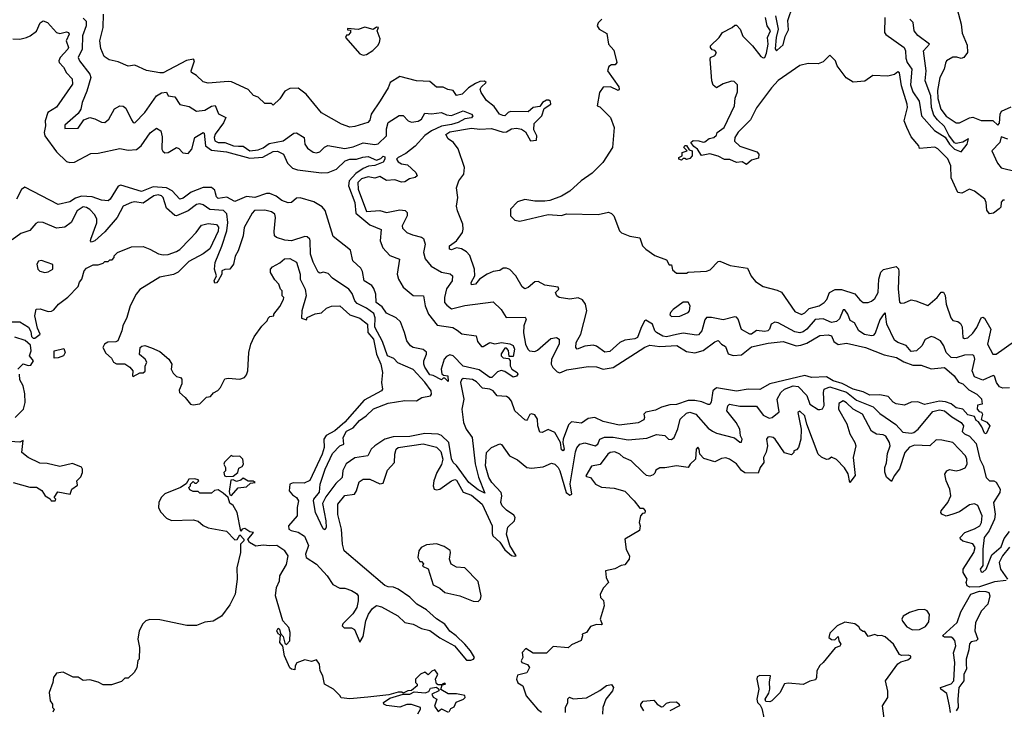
# Model space of a CAD drawing. Extents: x 2472589 to 2662339, y 701009 to 849030.
# Tile 115 of 256: x 2552474 to 2558383, y 766054 to 770192. Entities that reach past the tile are written whole.
import ezdxf

# ---------------------------------------------------------------- set-up
doc = ezdxf.new("R2010")
doc.units = 0

msp = doc.modelspace()

# ---------------------------------------------------------------- linework, layer by layer
at = {"layer": '0CON05XD'}
for points in [[(2557010.4, 770215), (2557025.5, 770135), (2557013.7, 770085), (2557008, 770018), (2557015, 770005.6), (2557020, 770010), (2557055, 770041.9), (2557068.1, 770091.9), (2557088.4, 770131.6), (2557083.2, 770186.8), (2557114.8, 770275)], [(2558100, 770255), (2558123.3, 770165), (2558130.7, 770110.7), (2558159.3, 770039.3), (2558162.5, 769995), (2558140, 769965), (2558125, 769960), (2558097.5, 769967.5), (2558073.8, 769966.2), (2558036.7, 769945), (2558029.2, 769930.8), (2558021.4, 769895), (2557995.7, 769845), (2557982.6, 769767.4), (2557985, 769720), (2558002.9, 769655), (2558035, 769613.9), (2558095, 769572.5), (2558115, 769573.1), (2558175, 769603.1), (2558195, 769607.1), (2558243.6, 769586.4), (2558315, 769587.8), (2558345, 769559.4), (2558355, 769571.2), (2558357.5, 769625), (2558366, 769644), (2558425, 769668.6)], [(2552432.3, 770077.7), (2552475.2, 770074.8), (2552514, 770085), (2552537.8, 770095), (2552575, 770123.6), (2552596.5, 770173.5), (2552615.3, 770185.3)], [(2552615.3, 770185.3), (2552641.1, 770175), (2552695, 770114.3), (2552715, 770109.5), (2552755, 770118.5), (2552766.2, 770115), (2552771.4, 770105), (2552752.3, 770065), (2552766.7, 770025), (2552763.1, 770015), (2552717.8, 769965), (2552709.4, 769945), (2552710.8, 769935), (2552737.1, 769907.1), (2552754, 769874), (2552788, 769838), (2552790, 769805), (2552695, 769667.5), (2552643.8, 769635), (2552626.2, 769585), (2552629.2, 769555), (2552620.5, 769515), (2552624.6, 769495), (2552695, 769399.3), (2552755, 769341.6), (2552775, 769334.7), (2552803.2, 769336.8), (2552901.4, 769388.6), (2552945, 769390.5), (2553075, 769419.7), (2553125, 769409.1), (2553175, 769413.3), (2553203.3, 769435), (2553257.4, 769512.6), (2553295, 769540.8), (2553320.8, 769525), (2553328.6, 769488.6), (2553326.2, 769415), (2553332.1, 769402.1), (2553345, 769393.8), (2553365.8, 769395), (2553415.8, 769425.8), (2553430, 769420), (2553452.7, 769392.7), (2553485, 769389.2), (2553507.8, 769415), (2553524.7, 769485.3), (2553575, 769515.8), (2553580.7, 769510.7), (2553589.1, 769435), (2553625, 769408.1), (2553715, 769399.7), (2553855, 769361.6), (2553932.9, 769367.1), (2553995, 769400.9), (2554022.1, 769402.1), (2554057.5, 769385), (2554080.6, 769330.6), (2554111.6, 769301.6), (2554142, 769292), (2554285, 769272.7), (2554325, 769275.9), (2554374.7, 769295.3), (2554426.7, 769345), (2554455, 769355.5), (2554495, 769355.7), (2554533.4, 769366.6), (2554565, 769370.8), (2554615, 769349.2), (2554641.4, 769358.6), (2554655, 769372.5), (2554665, 769370), (2554666, 769355), (2554655, 769336.7), (2554605, 769317.5), (2554566.7, 769313.3), (2554535, 769298.9), (2554491.6, 769268.4), (2554452.1, 769225), (2554446.8, 769195), (2554485.2, 769095), (2554491, 769031), (2554575, 768960.5), (2554642.9, 768932.9), (2554637.3, 768865), (2554652.4, 768822.4), (2554695, 768776.2), (2554753.8, 768755), (2554738.5, 768665), (2554747.9, 768635), (2554776.2, 768586.2), (2554835, 768537.3), (2554896.7, 768535), (2554908.2, 768475), (2554927.5, 768425), (2554979.4, 768359.4), (2555072.5, 768345), (2555099.8, 768329.8), (2555127.8, 768307.8), (2555213.3, 768295), (2555221.5, 768261.5), (2555245, 768231.2), (2555255, 768231.2), (2555295, 768254.4), (2555325, 768246), (2555365, 768254), (2555416.1, 768246.1), (2555435, 768237.5), (2555443.3, 768215), (2555435, 768170), (2555411.7, 768171.7), (2555407, 768207), (2555395, 768220), (2555385, 768220), (2555363.3, 768186.7), (2555362.5, 768175), (2555375, 768163.3), (2555408.3, 768158.3), (2555417.5, 768147.5), (2555416.7, 768115), (2555427.5, 768095), (2555460, 768075), (2555462.5, 768065), (2555455, 768052.5), (2555435, 768047.5), (2555385, 768081.2), (2555363.9, 768086.1), (2555341.2, 768078.8), (2555306.7, 768045), (2555295, 768044.4), (2555231.5, 768091.5), (2555135, 768112.1), (2555075.6, 768175.6), (2555055, 768180), (2555035, 768171.4), (2555021.9, 768155), (2555003.3, 768095), (2555007, 768067), (2555018.3, 768058.3), (2555042.5, 768055), (2555045, 768020), (2555025, 768040), (2555015, 768040), (2555005, 768030), (2554955, 768057.5), (2554935, 768060), (2554905, 768106.7), (2554900, 768125), (2554900, 768145), (2554915.8, 768184.2), (2554915, 768197.5), (2554895, 768213.8), (2554835.8, 768225.8), (2554820, 768235), (2554798, 768265), (2554784.2, 768314.2), (2554759.7, 768379.7), (2554732.7, 768402.7), (2554675, 768430.8), (2554649.9, 768469.9), (2554612.9, 768495), (2554611.8, 768545), (2554599.5, 768579.5), (2554587.6, 768597.6), (2554542.2, 768625), (2554531.8, 768681.8), (2554520.6, 768700.6), (2554473.1, 768745), (2554458.8, 768808.8), (2554355, 768890), (2554307.7, 769047.7), (2554289.5, 769069.5), (2554239.5, 769099.5), (2554157, 769123), (2554135, 769121.8), (2554105, 769095.7), (2554085, 769092.9), (2554047, 769107), (2554013.9, 769133.9), (2553975, 769149.6), (2553955, 769148.5), (2553885, 769125.4), (2553835, 769131.5), (2553765, 769101.2), (2553716.4, 769126.4), (2553665, 769118.1), (2553655, 769128.8), (2553649.7, 769150.3), (2553645, 769168.8), (2553625, 769184.2), (2553575, 769184.4), (2553503.4, 769156.6), (2553455, 769121.1), (2553435, 769115.7), (2553390, 769165), (2553355, 769182.9), (2553275, 769189.6), (2553205, 769161.1), (2553081.2, 769198.8), (2553065, 769192.5), (2553017.5, 769115), (2553005, 769104.3), (2552965, 769108.2), (2552909.8, 769129.8), (2552845, 769132.3), (2552809, 769121), (2552775, 769098.2), (2552705, 769082.1), (2552505, 769186.7), (2552485, 769172.5), (2552455, 769116)], [(2552855, 770201.4), (2552873.4, 770183.4), (2552872.1, 770155), (2552850, 770095), (2552849.2, 770015), (2552825.6, 769965), (2552832.9, 769945), (2552894.2, 769865), (2552900.6, 769845), (2552877.4, 769762.6), (2552848.6, 769695), (2552840.8, 769655), (2552825, 769628.8)], [(2555425, 769536.6), (2555455, 769540.7), (2555485, 769534.5), (2555508.9, 769518.9), (2555540, 769465), (2555575, 769468.8), (2555576.7, 769495), (2555560.5, 769530.5), (2555561.5, 769568.5), (2555607.5, 769615), (2555620.7, 769659.3), (2555661.9, 769685), (2555660.2, 769700.2), (2555650, 769710), (2555635, 769708.6), (2555612.5, 769695), (2555595, 769670.8), (2555555, 769664.5), (2555525, 769638.9), (2555418.8, 769641.2), (2555404.5, 769635.5), (2555385, 769615.6), (2555373.3, 769616.7), (2555354.1, 769625), (2555321.1, 769671.1), (2555275, 769706.7), (2555243.8, 769755), (2555237.7, 769775), (2555242.7, 769787.3), (2555272.5, 769815), (2555263.3, 769823.3), (2555235, 769821.4), (2555210.2, 769809.8), (2555167.2, 769782.8), (2555130, 769745), (2555095, 769736.7), (2555075, 769767.5), (2555043, 769773), (2555015, 769787.5), (2554975, 769787.5), (2554935, 769821.2), (2554855, 769825.8), (2554755, 769850.8), (2554697.8, 769815), (2554685, 769782.5), (2554636.7, 769705), (2554583.3, 769625), (2554575, 769590), (2554562.5, 769575), (2554485, 769550.8), (2554455, 769548), (2554405, 769564.2), (2554285, 769632.5), (2554193.3, 769745), (2554145, 769781.2), (2554095, 769778.8), (2554065.9, 769764.1), (2554035, 769717.5), (2553995, 769680), (2553985, 769690), (2553945, 769690), (2553905, 769727.5), (2553877, 769737), (2553845, 769772.5), (2553745, 769818.8), (2553725, 769822), (2553605, 769812), (2553575, 769819.2), (2553535, 769857.1), (2553505.6, 769875.6), (2553503.5, 769885), (2553522.5, 769945), (2553517.5, 769955), (2553475, 769947.6), (2553335, 769873.8), (2553315, 769873.3), (2553235, 769887.5), (2553165, 769920), (2553125, 769913.8), (2553065, 769940), (2553010.5, 769950.5), (2552981.2, 769971.2), (2552961.7, 770018.3), (2552955.6, 770065), (2552974.5, 770145), (2552976.7, 770225)], [(2555966.7, 770195), (2555946.4, 770173.6), (2555940, 770155), (2555952.5, 770135), (2555998.3, 770108.3), (2556008, 770045), (2556040, 770010), (2556057.5, 769935), (2556048, 769922), (2556025, 769921.2), (2556008.8, 769911.2), (2556002.5, 769885), (2556068.8, 769788.8), (2556072.5, 769775), (2556065, 769767.5), (2556019.1, 769789.1), (2555975, 769787.5), (2555953.8, 769755), (2555940, 769675), (2555955, 769670), (2556020, 769605), (2556042.5, 769545), (2556032.5, 769425), (2555974.1, 769335.9), (2555908.8, 769271.2), (2555844.2, 769225.8), (2555776.1, 769163.9), (2555725, 769133.3), (2555655, 769107.5), (2555625, 769102.5), (2555565, 769103.3), (2555505, 769112.5), (2555461.7, 769098.3), (2555420, 769055), (2555420, 769015), (2555445, 768990), (2555475, 768982.5), (2555645, 769022.5), (2555725, 769017.5), (2555755, 769027.5), (2555945, 769022.5), (2556007, 769037), (2556025, 769030), (2556040, 769015), (2556073.3, 768925), (2556085, 768912.5), (2556135, 768892.5), (2556195, 768883.8), (2556212.5, 768835), (2556232.5, 768815), (2556285, 768777.5), (2556355, 768750), (2556371.7, 768721.7), (2556385, 768720), (2556391.7, 768691.7), (2556415, 768670), (2556475, 768670), (2556485, 768677.5), (2556596.4, 768683.6), (2556618.3, 768691.7), (2556665, 768740), (2556675, 768742.5), (2556737, 768717), (2556841.7, 768701.7), (2556863.9, 768653.9), (2556890.7, 768620.7), (2556935, 768590), (2557019.3, 768569.3), (2557045, 768557.5), (2557125, 768440.6), (2557165, 768423.6), (2557185, 768432.7), (2557211.9, 768458.1), (2557271.2, 768475), (2557302, 768495), (2557317.2, 768512.8), (2557334.2, 768555.8), (2557367.5, 768572.5), (2557405, 768572.2), (2557486.4, 768546.4), (2557515, 768510), (2557535, 768495.8), (2557565, 768495.7), (2557585, 768503.1), (2557605, 768519.2), (2557626, 768554), (2557630, 768635), (2557642.2, 768677.8), (2557657.7, 768692.3), (2557735, 768710), (2557747.7, 768697.7), (2557750.5, 768680.5), (2557745.4, 768575), (2557755, 768496.2), (2557765, 768490), (2557785, 768492.5), (2557825, 768510), (2557852.5, 768505), (2557925, 768476), (2557980, 768525), (2558005, 768556.2), (2558017.3, 768557.3), (2558027.9, 768537.9), (2558034.2, 768485), (2558062.7, 768402.7), (2558075, 768386.9), (2558105, 768380.6), (2558119.8, 768369.8), (2558129.3, 768349.3), (2558134, 768285), (2558145, 768278), (2558165, 768282.9), (2558195, 768310.6), (2558219.1, 768345), (2558245, 768402), (2558255, 768406.2), (2558265, 768401.2), (2558302.5, 768335), (2558281.2, 768245), (2558314.5, 768184.5), (2558335, 768184.3), (2558445, 768262)], [(2556665, 769373.8), (2556615, 769387.5), (2556565, 769377.5), (2556542.5, 769415), (2556520.7, 769430.7), (2556502.5, 769455), (2556515, 769466.2), (2556550, 769465), (2556575, 769456.7), (2556585, 769460), (2556611.2, 769478.8), (2556640, 769485), (2556655, 769500), (2556660, 769515), (2556702, 769545), (2556763.3, 769675), (2556768.3, 769721.7), (2556781.7, 769758.3), (2556781.7, 769801.7), (2556761.7, 769821.7), (2556745, 769822.5), (2556695, 769807.5), (2556655, 769782.5), (2556635, 769800), (2556627.5, 769825), (2556617.5, 769955), (2556620, 769965), (2556645, 769977.5), (2556656.2, 769995), (2556645, 770007.5), (2556630.7, 770010.7), (2556620, 770025), (2556620, 770035), (2556672.5, 770085), (2556692.5, 770115), (2556750, 770145), (2556765, 770160), (2556775, 770160), (2556797.5, 770135), (2556813.6, 770093.6), (2556872.5, 770035), (2556921.3, 769971.3), (2556936.8, 769963.2), (2556945, 769966), (2556955, 769991.2), (2556965.9, 770045.9), (2556961.5, 770085), (2556979.5, 770125), (2556960.8, 770155), (2556950.8, 770205)], [(2557665.9, 770205), (2557664, 770115), (2557672.9, 770102.9), (2557781.5, 770025), (2557790.8, 770005), (2557791.5, 769961.5), (2557799.7, 769935), (2557827.6, 769895), (2557820.4, 769800.4), (2557835, 769760), (2557872.6, 769702.6), (2557885.6, 769615), (2557965, 769527.5), (2558027.2, 769487.2), (2558055, 769444.5), (2558085, 769414.5), (2558125, 769400), (2558160, 769445), (2558167.5, 769477.5), (2558133.6, 769456.4), (2558095, 769448.5), (2558083.6, 769453.6), (2558049.8, 769499.8), (2558025, 769551.4), (2557981.3, 769591.3), (2557959.9, 769619.9), (2557945.3, 769665), (2557941.2, 769735), (2557907.4, 769825), (2557914.7, 769885), (2557898.9, 770005), (2557933.8, 770045), (2557865, 770096.4), (2557841.8, 770125), (2557836.2, 770175), (2557815.6, 770195)], [(2554535, 769980), (2554555, 769983.3), (2554593, 770007), (2554623, 770037), (2554632.5, 770055), (2554636.4, 770076.4), (2554620, 770125), (2554627.5, 770145), (2554615, 770147.5), (2554595, 770132.5), (2554545, 770147.5), (2554506.2, 770133.8), (2554441.7, 770138.3), (2554441.7, 770131.7), (2554458.3, 770128.3), (2554460, 770115), (2554445, 770100), (2554435, 770100), (2554430, 770085), (2554515, 769987.5), (2554535, 769980)], [(2558385, 769110), (2558375, 769108.8), (2558365, 769097.5), (2558362, 769068), (2558353.1, 769056.9), (2558318.5, 769031.5), (2558295, 769027.5), (2558279.1, 769049.1), (2558274.6, 769095), (2558265.5, 769115), (2558205, 769164), (2558175, 769175.7), (2558128.3, 769151.7), (2558103.3, 769155), (2558063.6, 769243.6), (2558062.5, 769315), (2558045, 769357.5), (2557985, 769417.5), (2557967, 769427), (2557875, 769420), (2557870, 769435), (2557825, 769490), (2557797.5, 769545), (2557782.5, 769585), (2557801.5, 769665), (2557800.9, 769685), (2557766.1, 769795), (2557755, 769873.3), (2557745, 769880), (2557725, 769863.3), (2557683, 769853), (2557593.6, 769856.4), (2557545, 769822.5), (2557475, 769817.5), (2557433.6, 769843.6), (2557380, 769915), (2557370, 769945), (2557335, 769980), (2557295, 769940), (2557265, 769927.5), (2557205, 769930), (2557155, 769917.5), (2557025, 769827.5), (2556985, 769783.8), (2556895, 769664), (2556859.1, 769590.9), (2556785, 769516.7), (2556766.7, 769485), (2556763.9, 769463.9), (2556795, 769433.3), (2556898.3, 769398.3), (2556910, 769385), (2556908.3, 769361.7), (2556865, 769350), (2556835, 769323.3), (2556809.3, 769339.3), (2556775, 769336), (2556736.7, 769353.3), (2556703.8, 769353.8), (2556665, 769373.8)], [(2552825, 769628.8), (2552745, 769560), (2552745, 769540), (2552825, 769541.2), (2552858, 769592), (2552894, 769606), (2552925, 769598.1), (2552965, 769576.9), (2552985, 769575.6), (2553009.5, 769595), (2553042.4, 769657.6), (2553075, 769675.4), (2553095, 769673.3), (2553111.6, 769661.6), (2553145, 769590.8), (2553155, 769575.8), (2553165, 769572.9), (2553225.2, 769634.8), (2553295, 769734.2), (2553325, 769752.5), (2553355, 769757.5), (2553365.9, 769735.9), (2553405, 769728.8), (2553435, 769684), (2553491.7, 769671.7), (2553535, 769642.5), (2553585, 769650), (2553625, 769673.1), (2553646.2, 769676.2), (2553667.4, 769627.4), (2553711.4, 769605), (2553697.1, 769572.9), (2553646.2, 769505), (2553641.5, 769485), (2553646, 769466), (2553664.2, 769454.2), (2553705, 769454.2), (2553756.7, 769435), (2553786.9, 769433.1), (2553815, 769432.2), (2553855, 769404.2), (2553905, 769410.8), (2553935, 769422.7), (2553971.9, 769448.1), (2554055, 769465.3), (2554119.5, 769510.5), (2554135, 769513.1), (2554180.6, 769485), (2554185.5, 769445.5), (2554201.3, 769421.3), (2554235, 769396.7), (2554255, 769394), (2554275, 769400), (2554303.2, 769426.8), (2554323.1, 769436.9), (2554425, 769418.8), (2554475, 769428.2), (2554535, 769453.5), (2554605, 769443.1), (2554625, 769447.5), (2554675.2, 769494.8), (2554675, 769537.5), (2554686, 769575), (2554752.1, 769617.9), (2554775, 769616.7), (2554805, 769585.6), (2554825, 769577.8), (2554865, 769583.8), (2554885, 769594.5), (2554905, 769632), (2554945, 769626.8), (2555005, 769634.4), (2555035, 769620.4), (2555065, 769616.7), (2555135.5, 769645.5), (2555185.5, 769625.5), (2555193.8, 769615), (2555185, 769603.5), (2555145, 769596.7), (2555105.7, 769575), (2555065, 769563.3), (2555005, 769553.8), (2554944.9, 769525.1), (2554905, 769497.3), (2554847.4, 769432.6), (2554790.9, 769389.1), (2554744.5, 769365), (2554735.6, 769355), (2554745, 769338.1), (2554765, 769327.5), (2554800.9, 769320.9), (2554851.2, 769275), (2554858.8, 769255), (2554846.7, 769245), (2554812.4, 769237.6), (2554785, 769219.2), (2554765, 769217.5), (2554725, 769231.1), (2554675, 769227.1), (2554635, 769250.4), (2554605, 769241.1), (2554565, 769249.6), (2554525, 769236.5), (2554502.9, 769215), (2554504.7, 769175), (2554555, 769041.4), (2554635, 769046.2), (2554675, 769035.7), (2554755, 769050.6), (2554786.9, 769046.9), (2554800, 769035), (2554800, 769015), (2554770, 768955), (2554771.2, 768941.2), (2554796.7, 768915), (2554830.9, 768900.9), (2554885, 768887.5), (2554898.1, 768878.1), (2554906.9, 768845), (2554898.1, 768795), (2554907.5, 768757.5), (2554943.4, 768713.4), (2555005, 768677.1), (2555057.5, 768667.5), (2555071.2, 768655), (2555070, 768625), (2555035, 768576.2), (2555024.2, 768524.2), (2555024.2, 768494.2), (2555038, 768478), (2555065, 768456.7), (2555145, 768477.1), (2555315, 768498.8), (2555363.9, 768453.9), (2555394.1, 768404.1), (2555507, 768407), (2555513.1, 768395), (2555499.6, 768355), (2555497.6, 768312.4), (2555508.5, 768245), (2555522.9, 768215), (2555534.4, 768205), (2555565, 768200.7), (2555581.7, 768208.3), (2555660.9, 768279.1), (2555695, 768285.7), (2555712.5, 768275), (2555711.5, 768245), (2555665.5, 768155), (2555664.5, 768125), (2555674.4, 768105), (2555699.5, 768079.5), (2555715, 768073.8), (2555758.5, 768091.5), (2555885, 768111.3), (2555935, 768108), (2555975, 768095.3), (2556035, 768103.9), (2556225, 768227.1), (2556255, 768239.2), (2556315, 768230.8), (2556417, 768237), (2556475, 768201.4), (2556525, 768193.4), (2556575, 768205.9), (2556645, 768258.6), (2556665, 768266.2), (2556685, 768244), (2556710, 768230), (2556726.6, 768186.6), (2556755, 768176.1), (2556805, 768181.8), (2556865, 768228.5), (2556965, 768251.2), (2557055, 768260), (2557134.7, 768234.7), (2557161.8, 768238.2), (2557198.2, 768251.8), (2557275, 768296.4), (2557325, 768300.6), (2557345, 768294), (2557360.5, 768260.5), (2557385, 768243.3), (2557435, 768251.5), (2557550, 768225), (2557661.7, 768181.7), (2557736.7, 768165), (2557779.1, 768139.1), (2557835, 768118.1), (2557885, 768118), (2557945, 768096.7), (2558025, 768104.2), (2558082.5, 768055), (2558107.5, 768017.5), (2558135, 768006.2), (2558170.8, 767970.8), (2558217.5, 767945), (2558246.4, 767916.4), (2558250, 767885), (2558221.7, 767878.3), (2558220, 767855), (2558231.7, 767841.7), (2558246.2, 767836.2), (2558252.5, 767825), (2558243.3, 767793.3), (2558277.3, 767777.3), (2558296, 767755), (2558275, 767707.5), (2558265, 767710), (2558248.9, 767748.9), (2558228.8, 767778.8), (2558215, 767787.5), (2558205, 767810), (2558165, 767820), (2558134.2, 767854.2), (2558095, 767863.5), (2558065, 767886), (2558029.8, 767899.8), (2557995, 767903.2), (2557905, 767881.9), (2557865, 767898), (2557825, 767896.2), (2557785, 767879.2), (2557735, 767886), (2557715, 767897.5), (2557685, 767930.8), (2557635, 767940.8), (2557575, 767937.9), (2557535, 767957.9), (2557475, 767974.3), (2557409.5, 768009.5), (2557355, 768025.3), (2557315, 768048.5), (2557225, 768045.5), (2557185, 768056), (2556975, 768006.4), (2556915, 767972.5), (2556845, 767975.6), (2556775, 767962.9), (2556655, 767982.3), (2556634.5, 767965), (2556623, 767897), (2556615, 767883.8), (2556605, 767882), (2556568.6, 767898.6), (2556525, 767906.2), (2556485, 767906.9), (2556415, 767883.3), (2556375, 767881.4), (2556325, 767867.1), (2556290.5, 767849.5), (2556232.4, 767837.6), (2556220, 767825), (2556224, 767805), (2556219.1, 767790.9), (2556185, 767771.9), (2556071.9, 767758.1), (2555975, 767780), (2555925, 767804.4), (2555885, 767798.1), (2555845, 767770), (2555785, 767778.6), (2555768.5, 767761.5), (2555736.4, 767675), (2555733.3, 767655), (2555740.6, 767615), (2555735, 767604), (2555725, 767611.2), (2555718.8, 767655), (2555685, 767715.7), (2555645, 767733.3), (2555610, 767715), (2555595, 767717.5), (2555584, 767755), (2555580.8, 767795), (2555565, 767821.2), (2555545, 767827.5), (2555536.4, 767823.6), (2555522.5, 767795), (2555515, 767787.5), (2555505, 767790), (2555445, 767844.4), (2555425, 767902), (2555411.8, 767921.8), (2555395, 767930), (2555340, 767935), (2555315, 767964), (2555295.4, 767975.4), (2555251.2, 767981.2), (2555215, 768019.2), (2555192.2, 768032.2), (2555135, 768039.5), (2555125, 768030.8), (2555120, 768015), (2555138.8, 767915), (2555126.6, 767855), (2555138.2, 767775), (2555154.1, 767735), (2555188.9, 767685), (2555207.1, 767527.1), (2555227, 767447), (2555265, 767350), (2555225, 767371.1), (2555168.9, 767415), (2555095, 767517.1), (2555074.6, 767534.6), (2555065, 767556.7), (2555048.4, 767655), (2555005, 767697.1), (2554985, 767705.5), (2554905, 767708), (2554815, 767691.2), (2554715, 767688.9), (2554665, 767673.8), (2554605.8, 767635), (2554584.2, 767615), (2554563.3, 767575), (2554485, 767561.8), (2554433.8, 767526.2), (2554414.1, 767485.9), (2554408.9, 767445), (2554371.3, 767408.7), (2554311.1, 767328.9), (2554290.5, 767289.5), (2554311.1, 767185), (2554313.3, 767145), (2554305, 767131.2), (2554295, 767137.5), (2554249.2, 767235), (2554238.1, 767305), (2554239.2, 767315), (2554272.3, 767357.7), (2554277.9, 767405), (2554307.8, 767495), (2554351.1, 767588.9), (2554395, 767634.5), (2554420, 767645), (2554415.9, 767685), (2554435, 767723.2), (2554475, 767741.8), (2554512.3, 767787.7), (2554552.9, 767815), (2554596.7, 767856.7), (2554685, 767890.5), (2554785, 767907.3), (2554855, 767905.6), (2554887.5, 767925), (2554940, 767935), (2554946.1, 767945), (2554942.6, 767965), (2554905, 768016.6), (2554835, 768093.3), (2554743.6, 768133.6), (2554719.3, 768159.3), (2554682.2, 768175), (2554651, 768261), (2554605, 768347.5), (2554606.5, 768403.5), (2554599.6, 768429.6), (2554555, 768461.4), (2554499.2, 768489.2), (2554484.4, 768505), (2554468.3, 768548.3), (2554448.5, 768575), (2554351.7, 768641.7), (2554325, 768668.8), (2554297.7, 768677.7), (2554275, 768671.2), (2554265, 768676.7), (2554235, 768736.2), (2554218.5, 768785), (2554218, 768865), (2554215.6, 768875.6), (2554199.1, 768889.1), (2554185, 768890.8), (2554105, 768865.8), (2554065, 768869.2), (2554015, 768884), (2554004, 768895), (2554000.3, 768920.3), (2554010, 769005), (2554004.3, 769025), (2553985, 769040), (2553945, 769050), (2553883.2, 769046.8), (2553868.3, 769031.7), (2553821.6, 768945), (2553814.3, 768895), (2553785, 768805.8), (2553766.9, 768773.1), (2553757.9, 768725), (2553735, 768694.2), (2553705, 768693.3), (2553687.5, 768685), (2553686.7, 768665), (2553665.5, 768625), (2553655, 768613.1), (2553645, 768611.2), (2553640.8, 768625), (2553654.4, 768655), (2553643.1, 768695), (2553646.4, 768735), (2553687.2, 768832.8), (2553717.2, 768925), (2553722.8, 768975), (2553716.2, 769026.2), (2553697.1, 769047.1), (2553615, 769053.6), (2553575, 769081.1), (2553555, 769087.5), (2553535, 769083.3), (2553485, 769045.6), (2553415, 769015.5), (2553405, 769016.4), (2553355, 769061.2), (2553335.6, 769125), (2553325, 769135.5), (2553305, 769141.8), (2553278, 769135), (2553215, 769090.6), (2553165, 769098.5), (2553145, 769095.5), (2553095, 769072.5), (2553059.6, 769005), (2552985, 768918.9), (2552925, 768865.6), (2552905, 768856.2), (2552899.2, 768865), (2552901.2, 768875), (2552937.1, 768972.9), (2552936.4, 768995), (2552925, 769021.4), (2552895, 769053.1), (2552875, 769065.6), (2552855, 769069.4), (2552818, 769045), (2552783.3, 768975), (2552745, 768946.5), (2552695, 768940.5), (2552615, 768975.7), (2552585, 768976.2), (2552570.5, 768969.5), (2552535, 768926.2), (2552480.6, 768909.4), (2552428.3, 768871.7)], [(2558415, 767982.5), (2558375, 767980), (2558355, 767988.1), (2558335.6, 768015), (2558323.3, 768053.3), (2558316.2, 768056.2), (2558255, 768028.8), (2558205, 768048.6), (2558190.9, 768085), (2558206.7, 768155), (2558203.1, 768173.1), (2558195, 768180.8), (2558145, 768178.1), (2558095, 768161.9), (2558065, 768165.7), (2558034.2, 768195), (2558019.2, 768235), (2558000, 768265), (2557965, 768285.6), (2557945, 768290), (2557907.4, 768272.6), (2557888.9, 768235), (2557856, 768204), (2557825, 768200.6), (2557795, 768237.1), (2557743.3, 768255), (2557725, 768268.8), (2557678.6, 768365), (2557672, 768408), (2557669.3, 768429.3), (2557665, 768432.5), (2557655, 768421.2), (2557635, 768390), (2557608.3, 768311.7), (2557595, 768297.5), (2557585, 768295.4), (2557543.5, 768303.5), (2557510, 768325), (2557483, 768373), (2557457.9, 768387.9), (2557444.2, 768425), (2557425, 768451.2), (2557415, 768450), (2557393.3, 768396.7), (2557375, 768381.5), (2557345, 768375.4), (2557295, 768397.1), (2557246.9, 768393.1), (2557198.1, 768335), (2557175, 768319.1), (2557155, 768313.8), (2557125, 768319.1), (2557025, 768372.5), (2557005, 768376), (2556984.4, 768365.6), (2556974.5, 768335.5), (2556964.5, 768325.5), (2556945, 768320), (2556895, 768327.1), (2556865, 768304.2), (2556855, 768304), (2556805, 768332), (2556785.4, 768395.4), (2556776.2, 768406.2), (2556765, 768408.5), (2556695, 768390.6), (2556625.9, 768405.9), (2556595.9, 768404.1), (2556585, 768390), (2556568.1, 768325), (2556548.3, 768301.7), (2556535, 768298.6), (2556455, 768311.1), (2556416.6, 768303.4), (2556355, 768288.9), (2556333, 768293), (2556294.7, 768314.7), (2556285.3, 768325.3), (2556271.1, 768365), (2556231.7, 768388.3), (2556224.5, 768385.5), (2556201.3, 768338.7), (2556181.9, 768285), (2556165, 768276.4), (2556105, 768269.5), (2556074.7, 768255.3), (2556015, 768200.8), (2555985, 768197.5), (2555935, 768232), (2555915, 768238), (2555865, 768232), (2555820, 768215), (2555812, 768225), (2555812.9, 768255), (2555840.6, 768305), (2555878.1, 768445), (2555870, 768485), (2555851.4, 768511.4), (2555825, 768522.9), (2555775, 768514.2), (2555712.5, 768525), (2555697.5, 768535), (2555690, 768555), (2555710, 768575), (2555706.1, 768586.1), (2555625, 768598.6), (2555585, 768621.4), (2555565, 768619.4), (2555525, 768584.2), (2555505, 768576), (2555489.1, 768589.1), (2555450.8, 768655), (2555415, 768692), (2555395, 768700.8), (2555375, 768700), (2555355, 768686.7), (2555315, 768681.9), (2555278.8, 768665), (2555234.3, 768635.7), (2555210, 768605), (2555185, 768600), (2555184.2, 768615), (2555206, 768654), (2555204.4, 768695), (2555175, 768776.2), (2555155, 768799.2), (2555125, 768817.5), (2555095, 768822), (2555065, 768810), (2555052.5, 768815), (2555053.3, 768835), (2555095.8, 768864.2), (2555131.2, 768915), (2555135.9, 768934.1), (2555134, 768965), (2555102, 769045), (2555096.4, 769073.6), (2555104.2, 769125), (2555096.1, 769183.9), (2555108.8, 769225), (2555140, 769265), (2555143.3, 769305), (2555105, 769417.5), (2555077.5, 769455), (2555045, 769476.7), (2555032.3, 769502.3), (2555055, 769518.2), (2555185, 769541.8), (2555235.4, 769535.4), (2555305, 769538.2), (2555375, 769516.9), (2555395, 769519.1), (2555425, 769536.6)], [(2558405, 769474.2), (2558365, 769490), (2558355.9, 769454.1), (2558307.5, 769405), (2558341.7, 769331.7), (2558365, 769303.8), (2558455, 769282)], [(2556445, 769350), (2556430, 769355), (2556430, 769365), (2556450, 769375), (2556450, 769395), (2556480, 769405), (2556460, 769425), (2556465, 769437.5), (2556475, 769437.5), (2556491.7, 769411.7), (2556510, 769405), (2556510, 769375), (2556495, 769360), (2556475, 769352.5), (2556465, 769360), (2556455, 769360), (2556445, 769350)], [(2552425, 768378.5), (2552475, 768379.4), (2552526.6, 768346.6), (2552541.7, 768321.7), (2552545, 768290), (2552555, 768280), (2552565, 768280), (2552596.2, 768305), (2552580.3, 768340.3), (2552565.7, 768415), (2552572.5, 768455), (2552596.7, 768456.7), (2552645, 768440), (2552665, 768442), (2552678.8, 768451.2), (2552707.5, 768485), (2552763, 768527), (2552825, 768590), (2552833.3, 768616.7), (2552847.5, 768635), (2552860, 768685), (2552875, 768700), (2552915, 768720), (2552945, 768720), (2552975, 768730), (2552985, 768740), (2553005, 768740), (2553015, 768750), (2553028.3, 768751.7), (2553040, 768765), (2553040, 768775), (2553060, 768795), (2553145, 768828.8), (2553215, 768830), (2553255.9, 768815.9), (2553307.7, 768787.7), (2553335, 768781.2), (2553365, 768783.3), (2553415, 768800), (2553435, 768813.3), (2553494.2, 768875.8), (2553533.8, 768915), (2553565, 768958.8), (2553605, 768969.5), (2553655, 768964), (2553666.4, 768946.4), (2553665, 768922.5), (2553615, 768816.7), (2553575, 768786.2), (2553489.3, 768740.7), (2553425, 768677.5), (2553396.4, 768663.6), (2553315, 768646.7), (2553195, 768572.5), (2553172.5, 768545), (2553136.7, 768475), (2553116.7, 768405), (2553092.5, 768355), (2553087.5, 768325), (2553062.5, 768265), (2553050.7, 768259.3), (2553002.3, 768257.7), (2552983.3, 768245), (2552972.5, 768225), (2552991.7, 768191.7), (2553025, 768160), (2553037, 768137), (2553055, 768127.5), (2553105, 768127.5), (2553135, 768107.5), (2553152.5, 768085), (2553150, 768055), (2553155, 768050), (2553195, 768072.5), (2553215, 768072.5), (2553226.4, 768083.6), (2553227, 768113), (2553236.4, 768136.4), (2553227.5, 768155), (2553193, 768183), (2553197.5, 768225), (2553206.4, 768233.6), (2553225, 768236.7), (2553265, 768223.8), (2553315, 768200), (2553370, 768155), (2553386.7, 768125), (2553383.9, 768093.9), (2553395, 768070), (2553415, 768050), (2553440, 768045), (2553447.5, 768035), (2553446.4, 768006.4), (2553430.7, 767969.3), (2553432.5, 767955), (2553467.5, 767925), (2553500, 767885), (2553515, 767881.2), (2553555, 767886.7), (2553595, 767927.5), (2553618.3, 767931.7), (2553637, 767953), (2553663, 767967), (2553680, 767985), (2553705, 768036.2), (2553725, 768040), (2553794.2, 768034.2), (2553822.5, 768045), (2553835, 768060), (2553843.3, 768085), (2553848.8, 768195), (2553861.2, 768245), (2553880.5, 768289.5), (2553927, 768353), (2553960, 768385), (2553965, 768400), (2553975, 768410), (2554000, 768415), (2554000, 768425), (2554035, 768470), (2554057, 768513), (2554060, 768525), (2554050, 768535), (2554050, 768565), (2554040, 768575), (2554030, 768605), (2554005, 768630), (2553980, 768675), (2553980, 768695), (2553990.7, 768709.3), (2554035, 768733.3), (2554062.7, 768757.3), (2554095, 768759.4), (2554135, 768736.2), (2554156.2, 768665), (2554157.5, 768635), (2554186.2, 768575), (2554193.8, 768535), (2554166.7, 768445), (2554165, 768400), (2554195, 768390), (2554200, 768405), (2554247.5, 768427.5), (2554285, 768433.3), (2554315, 768460), (2554345, 768473.8), (2554395, 768474), (2554435, 768438.6)], [(2552625, 768674), (2552645, 768678), (2552672, 768695), (2552673.8, 768723.8), (2552605, 768746), (2552586.4, 768743.6), (2552576.7, 768725), (2552582.5, 768695), (2552595, 768683.3), (2552625, 768674)], [(2556385, 768410), (2556435, 768412), (2556485, 768434.2), (2556494, 768445), (2556498, 768475), (2556485, 768496.2), (2556455, 768496), (2556395, 768453.8), (2556378.8, 768435), (2556375, 768420), (2556385, 768410)], [(2554435, 768438.6), (2554455, 768420.5), (2554515, 768401.4), (2554561.5, 768365), (2554564.2, 768315), (2554598.2, 768275), (2554616, 768185), (2554641.4, 768125), (2554651.2, 768075), (2554646.2, 768015), (2554652, 767975), (2554645, 767964.4), (2554540.6, 767909.4), (2554425, 767777.5), (2554365, 767725.6), (2554313, 767697), (2554300, 767675), (2554301.3, 767625), (2554290, 767585), (2554215, 767426.7), (2554180.2, 767409.8), (2554115, 767412.5), (2554095.8, 767404.2), (2554091.4, 767365), (2554110.3, 767340.3), (2554135.4, 767325.4), (2554147.1, 767305), (2554139.2, 767265), (2554140, 767215), (2554088, 767155), (2554088.8, 767135), (2554103.8, 767126.2), (2554145, 767115.7), (2554183, 767093), (2554206.7, 767036.7), (2554188.9, 766985), (2554192.9, 766965), (2554254.7, 766924.7), (2554320, 766855), (2554352.7, 766802.7), (2554395, 766780.8), (2554425, 766780.8), (2554465, 766766.7), (2554495, 766747.8), (2554504.4, 766735), (2554506.2, 766705), (2554496.3, 766663.7), (2554473.7, 766626.3), (2554413.8, 766566.2), (2554410, 766555), (2554422.2, 766542.2), (2554465, 766542.9), (2554483.4, 766533.4), (2554515, 766457.5), (2554535, 766490), (2554552.2, 766585), (2554568.2, 766625), (2554590.5, 766659.5), (2554615, 766676.2), (2554645, 766669.1), (2554743.9, 766613.9), (2554785, 766574), (2554835, 766565.5), (2554885, 766538.9), (2554935.9, 766525.9), (2554995, 766483.3), (2555084.2, 766434.2), (2555155, 766348.6), (2555182.3, 766347.7), (2555197.5, 766355), (2555203.3, 766365), (2555180, 766405), (2555145.5, 766445), (2555094.3, 766495), (2555055, 766522.5), (2555025, 766565.5), (2554975, 766596.5), (2554915, 766650.6), (2554856.9, 766685), (2554816.1, 766726.1), (2554745, 766774.4), (2554717.2, 766787.2), (2554685, 766788.8), (2554665, 766796.5), (2554421.5, 767005), (2554410.9, 767045), (2554405.4, 767135), (2554383.1, 767223.1), (2554382.9, 767285), (2554425, 767335.8), (2554482.5, 767345), (2554495.8, 767365), (2554511.9, 767418.1), (2554534.3, 767435.7), (2554575, 767435.6), (2554635, 767405.8), (2554655, 767410), (2554680.7, 767489.3), (2554724, 767535), (2554724.5, 767585.5), (2554734.3, 767615), (2554745.5, 767624.5), (2554895, 767646.5), (2554975, 767627.3), (2555001.5, 767601.5), (2555013.4, 767555), (2555006.3, 767523.7), (2554978, 767475), (2554958.5, 767425), (2554955.5, 767395.5), (2554962, 767375), (2554975, 767370.6), (2554996.2, 767375), (2555065, 767425.5), (2555085, 767432.7), (2555095, 767429.5), (2555135, 767357.5), (2555185, 767339.7), (2555250, 767285), (2555309, 767155), (2555308.5, 767108.5), (2555314.3, 767095), (2555355.8, 767055.8), (2555385, 767010.5), (2555425, 766975.8), (2555442, 766972), (2555452.5, 766975), (2555416.4, 767036.4), (2555396, 767105), (2555404, 767146), (2555442.5, 767185), (2555448, 767205), (2555438.8, 767218.8), (2555395, 767249.1), (2555370, 767275), (2555362.1, 767295), (2555367.5, 767335), (2555362.5, 767355), (2555308.2, 767415), (2555290, 767445), (2555268.5, 767515), (2555275.7, 767595), (2555305, 767624.3), (2555355, 767647.5), (2555365, 767643.3), (2555414.3, 767575), (2555460.9, 767550.9), (2555516.7, 767505), (2555545, 767500), (2555615, 767509.4), (2555665, 767530.8), (2555685, 767524.3), (2555705, 767504.4), (2555715, 767484.3), (2555753.5, 767355), (2555775, 767337.8), (2555787.8, 767345), (2555777.1, 767407.1), (2555809.1, 767599.1), (2555817.2, 767622.8), (2555835.5, 767644.5), (2555865, 767651.9), (2555926.7, 767635), (2555943.1, 767645), (2555956, 767675), (2555982.7, 767687.3), (2556035, 767686.9), (2556125, 767670), (2556238.3, 767681.7), (2556295, 767702), (2556346.4, 767696.4), (2556367.5, 767675), (2556385, 767672), (2556402, 767685), (2556423.3, 767736.7), (2556437.8, 767795), (2556475, 767831.1), (2556495, 767837.8), (2556531.4, 767825), (2556605, 767740), (2556632.6, 767722.6), (2556655, 767711.2), (2556763.3, 767683.3), (2556795, 767656.7), (2556805, 767657.5), (2556810, 767675), (2556800, 767695), (2556795.7, 767735), (2556772.9, 767775), (2556718.1, 767845), (2556722.9, 767875), (2556734.6, 767885.4), (2556795, 767872.3), (2556895, 767872.5), (2556935, 767818.5), (2556971.1, 767801.1), (2556990, 767805), (2557031.4, 767838.6), (2557019.6, 767915), (2557041.1, 767955), (2557064.8, 767975.2), (2557115, 767995.8), (2557145, 767990.9), (2557197.8, 767937.8), (2557215.5, 767885), (2557265, 767853.8), (2557276.2, 767853.8), (2557292.5, 767857.5), (2557302.9, 767877.1), (2557298.2, 767955), (2557302.7, 767975), (2557335, 767988.9), (2557435, 767956.5), (2557495, 767908.8), (2557595, 767867.9), (2557635, 767829.4), (2557733, 767763), (2557775, 767716), (2557825, 767710.5), (2557840, 767715), (2557865.7, 767735), (2557955, 767841.4), (2557995, 767850.6), (2558024.3, 767845), (2558068.1, 767808.1), (2558125, 767775.4), (2558138.8, 767755), (2558130.8, 767720.8), (2558145, 767707.3), (2558175, 767693.6), (2558215, 767648), (2558235.3, 767555.3), (2558256.8, 767515), (2558273.3, 767445), (2558294.1, 767424.1), (2558320, 767425), (2558335, 767416.7), (2558358.5, 767375), (2558356.2, 767355), (2558318.5, 767295), (2558327.2, 767225), (2558323.2, 767195), (2558292.7, 767125), (2558261.8, 767085), (2558254.2, 767015), (2558253.6, 766916.4), (2558238.8, 766895), (2558245, 766878.8), (2558255, 766876.7), (2558273.3, 766895), (2558308.7, 766981.3), (2558365, 767029.1), (2558382, 767078), (2558415, 767121.1)], [(2552463.3, 768095), (2552495, 768127.5), (2552525, 768116.7), (2552540.7, 768119.3), (2552556.7, 768145), (2552532.5, 768175), (2552543.3, 768205), (2552538.3, 768238.3), (2552505.9, 768265.9), (2552445, 768286.2)], [(2552681.7, 768161.7), (2552680, 768205), (2552738.3, 768218.3), (2552746.7, 768195), (2552736.1, 768173.9), (2552705, 768163.3), (2552681.7, 768161.7)], [(2552445.8, 767804.2), (2552496.2, 767855), (2552506.2, 767895), (2552503.9, 767946.1), (2552493.9, 767993.9), (2552475, 768030), (2552473.8, 768065)], [(2558395, 766827.5), (2558325, 766817.7), (2558235, 766788.1), (2558177.1, 766787.1), (2558159.6, 766795), (2558154.6, 766815), (2558160.6, 766835), (2558135.5, 766875), (2558135.4, 766895), (2558201.1, 766995), (2558207.5, 767025), (2558195, 767047.3), (2558133.5, 767063.5), (2558120, 767075), (2558118.8, 767085), (2558146.3, 767113.7), (2558205, 767136.1), (2558236.7, 767155), (2558246.2, 767175), (2558250, 767215), (2558225, 767276), (2558205, 767287.5), (2558175, 767280), (2558115, 767238.9), (2558075, 767224.5), (2558035, 767212.9), (2558008.8, 767225), (2558002, 767235), (2558003.8, 767245), (2558044.6, 767295.4), (2558061.4, 767335), (2558056.2, 767375), (2558034.2, 767424.2), (2558026, 767465), (2558038.8, 767485), (2558055, 767491.9), (2558095, 767485.4), (2558120.1, 767489.9), (2558147.8, 767502.2), (2558159.6, 767525), (2558158.5, 767555), (2558150.5, 767575), (2558075, 767654.3), (2558008.9, 767668.9), (2557975, 767670), (2557936.7, 767635), (2557845, 767638.2), (2557813.4, 767626.6), (2557786.2, 767595), (2557753.6, 767496.4), (2557722.5, 767455), (2557705, 767420), (2557676.4, 767446.4), (2557666.4, 767476.4), (2557666.2, 767505), (2557676.9, 767533.1), (2557681.7, 767588.3), (2557698.2, 767635), (2557694.5, 767655), (2557672.3, 767692.3), (2557655, 767700.5), (2557615, 767704.5), (2557585, 767723.1), (2557531.4, 767825), (2557475.8, 767855.8), (2557435, 767893.6), (2557415, 767904.4), (2557390.9, 767889.1), (2557388.8, 767855), (2557437.4, 767767.4), (2557456.1, 767706.1), (2557486.9, 767655), (2557491.4, 767635), (2557475.7, 767565), (2557487, 767457), (2557455, 767413.8), (2557446.1, 767466.1), (2557423, 767503), (2557375, 767553.3), (2557345, 767567.5), (2557330, 767555), (2557315, 767553.3), (2557285, 767566.2), (2557265.7, 767585.7), (2557198, 767765), (2557185.8, 767815), (2557155, 767842.5), (2557144.2, 767835), (2557164.4, 767735), (2557162, 767675), (2557147.5, 767625), (2557135, 767610), (2557120, 767605), (2557120, 767595), (2557105, 767580), (2557063.6, 767593.6), (2557008, 767675), (2556995.4, 767685.4), (2556975, 767689.2), (2556963.3, 767686.7), (2556956.2, 767675), (2556961.4, 767635), (2556953.4, 767596.6), (2556938.8, 767565), (2556939.2, 767535), (2556918, 767505), (2556905, 767470), (2556825, 767472.9), (2556806.4, 767486.4), (2556775, 767527.5), (2556734.2, 767554.2), (2556712.3, 767562.3), (2556685, 767558.6), (2556645, 767539.2), (2556578.8, 767558.8), (2556556.7, 767585), (2556552.5, 767615), (2556543.6, 767626.4), (2556533.8, 767615), (2556530, 767555), (2556498, 767525), (2556486.1, 767503.9), (2556415, 767515.6), (2556345, 767502), (2556315, 767503.3), (2556290.7, 767489.3), (2556285, 767470), (2556275, 767460), (2556255, 767452.5), (2556235, 767457.5), (2556215, 767473.8), (2556144.3, 767544.3), (2556096.7, 767565), (2556075, 767584), (2556045, 767598.1), (2556017.5, 767595), (2556003.8, 767585), (2555957.8, 767522.2), (2555905, 767513.3), (2555872.5, 767455), (2555875, 767450), (2555900, 767445), (2555930, 767405), (2555965, 767387.5), (2556041.7, 767381.7), (2556105, 767362.5), (2556162.5, 767305), (2556195, 767260), (2556215, 767260), (2556227.5, 767245), (2556225, 767230), (2556211.7, 767228.3), (2556200, 767215), (2556192.5, 767175), (2556197.5, 767155), (2556193, 767127), (2556106.1, 767073.9), (2556112.9, 767012.9), (2556133.3, 766975), (2556132.5, 766955), (2556105, 766920), (2556083.6, 766916.4), (2556045, 766897.5), (2555990, 766885), (2555993.3, 766845), (2556007.5, 766815), (2555977, 766783), (2555957.5, 766745), (2555960, 766725), (2555977, 766707), (2555982.5, 766675), (2555957.5, 766595), (2555970, 766565), (2555965, 766560), (2555935, 766562.5), (2555899.3, 766550.7), (2555876.4, 766513.6), (2555850, 766505), (2555852.5, 766495), (2555843, 766467), (2555785, 766440), (2555765, 766423.3), (2555675, 766430), (2555635, 766390), (2555555, 766390), (2555511.7, 766418.3), (2555490, 766395), (2555492.5, 766365), (2555482.5, 766345), (2555487.5, 766335), (2555522.3, 766322.3), (2555533.3, 766305), (2555516.6, 766273.4), (2555462.1, 766257.9), (2555455.7, 766235), (2555463, 766213), (2555492.5, 766195), (2555513.9, 766133.9), (2555582.5, 766055), (2555606, 766036)], [(2552435, 767415.6), (2552535, 767386.9), (2552575, 767385.8), (2552607.3, 767367.3), (2552626.2, 767335), (2552656.7, 767316.7), (2552663.3, 767305), (2552686.7, 767305), (2552690, 767315), (2552680, 767325), (2552702, 767358), (2552776.7, 767345), (2552786.2, 767373.8), (2552821.7, 767398.3), (2552816.7, 767425), (2552840.5, 767449.5), (2552850, 767475), (2552851.2, 767495), (2552845, 767506.7), (2552791.7, 767528.3), (2552715, 767510), (2552639.3, 767529.3), (2552595, 767530), (2552525, 767563.8), (2552487.5, 767595), (2552495, 767667.5), (2552475, 767657.5), (2552415, 767661.2)], [(2553715, 767450), (2553755, 767452.5), (2553782.5, 767475), (2553790, 767500), (2553809.3, 767510.7), (2553817.5, 767525), (2553812.5, 767555), (2553795, 767572.5), (2553755, 767570), (2553743, 767577), (2553703, 767537), (2553700, 767525), (2553710, 767505), (2553710, 767485), (2553700, 767475), (2553703.3, 767455), (2553715, 767450)], [(2555051.7, 766038.3), (2555061.8, 766058.2), (2555080.5, 766069.5), (2555092.8, 766097.2), (2555137.5, 766115), (2555147.5, 766125), (2555145, 766136.2), (2555095, 766145.7), (2555045, 766146), (2555001.7, 766171.7), (2555010, 766200), (2555030, 766205), (2555025, 766210), (2555010, 766205), (2555010, 766200), (2554985, 766200), (2554975, 766207.5), (2554970, 766235), (2554982.5, 766265), (2554965, 766290), (2554947, 766283), (2554925, 766260), (2554905, 766276.7), (2554880, 766265), (2554850, 766235), (2554850, 766215), (2554860, 766205), (2554860, 766195), (2554825, 766166.7), (2554802.5, 766165), (2554775, 766150), (2554766.5, 766156.5), (2554745, 766157.5), (2554689.1, 766140.9), (2554562.8, 766127.2), (2554455, 766117.5), (2554402.5, 766122.5), (2554395, 766137.5), (2554357.5, 766175), (2554303.3, 766205), (2554292.5, 766255), (2554277.5, 766285), (2554272.5, 766325), (2554255, 766350), (2554225, 766340), (2554185, 766350.8), (2554138, 766332), (2554127.5, 766315), (2554125, 766290), (2554105, 766294), (2554095, 766303.3), (2554064, 766375), (2554052.7, 766432.7), (2554034.4, 766455), (2554038.3, 766498.3), (2554025, 766507.5), (2554016.7, 766525), (2554025, 766540), (2554032.5, 766535), (2554038.3, 766508.3), (2554055, 766490), (2554065, 766450), (2554075, 766442.5), (2554096, 766465), (2554097.5, 766515), (2554090, 766545), (2554054.1, 766584.1), (2554010, 766735), (2554016, 766784), (2554032.5, 766825), (2554034.3, 766855), (2554075, 766923.3), (2554084.2, 766975), (2554065, 767004), (2554017.5, 767037.5), (2553975, 767034.4), (2553935, 767039.4), (2553891.9, 767031.9), (2553854, 767054), (2553843, 767073), (2553877.5, 767115), (2553855, 767118.6), (2553825, 767138), (2553810, 767135), (2553801.7, 767121.7), (2553778.8, 767235), (2553755, 767277.5), (2553735, 767290), (2553724.2, 767324.2), (2553695, 767351.2), (2553665, 767370), (2553643, 767367), (2553625, 767350), (2553555, 767350), (2553545, 767360), (2553515, 767360), (2553495, 767370), (2553490, 767385), (2553500, 767395), (2553500, 767405), (2553515, 767420), (2553525, 767410), (2553535, 767410), (2553550, 767425), (2553545, 767430), (2553525, 767436.7), (2553490, 767435), (2553473, 767407), (2553440, 767385), (2553345, 767347.5), (2553322, 767325), (2553308.8, 767295), (2553306.7, 767265), (2553319.3, 767239.3), (2553355, 767200), (2553385, 767187.5), (2553515, 767190), (2553545, 767182.5), (2553575, 767157.5), (2553605, 767142.5), (2553715, 767122.5), (2553765, 767070), (2553778.3, 767071.7), (2553795, 767100), (2553820, 767075), (2553820, 767065), (2553800, 767045), (2553800, 766995), (2553777, 766903), (2553780, 766835), (2553767.5, 766745), (2553735, 766680), (2553685, 766612.5), (2553635, 766583.3), (2553585, 766577.5), (2553535, 766557.5), (2553477, 766557), (2553315, 766590), (2553255, 766593.3), (2553230, 766585), (2553213, 766567), (2553190, 766525), (2553182.5, 766475), (2553192.5, 766425), (2553190, 766355), (2553183, 766347), (2553177, 766303), (2553160, 766275), (2553125, 766240), (2553105, 766240), (2553085, 766220), (2553025, 766200), (2552975, 766200), (2552945, 766217.5), (2552895, 766230), (2552855, 766227.5), (2552825, 766247.5), (2552795, 766247.5), (2552735, 766277.5), (2552695, 766270), (2552677.5, 766245), (2552673.3, 766215), (2552650, 766155), (2552657.5, 766105), (2552670, 766085), (2552670, 766065), (2552680, 766055), (2552673.3, 766036.7)], [(2553745, 767337.5), (2553785, 767383.1), (2553835, 767389.5), (2553860, 767410), (2553887.5, 767415), (2553875, 767422.5), (2553845, 767423.3), (2553815, 767440), (2553801.7, 767428.3), (2553775, 767420), (2553755, 767430), (2553741.7, 767428.3), (2553730.8, 767360.8), (2553735, 767340), (2553745, 767337.5)], [(2555225, 766700), (2555240, 766715), (2555242.5, 766735), (2555225, 766820), (2555145, 766903.3), (2555095, 766907.5), (2555062.5, 766925), (2555052.5, 766955), (2555060, 766995), (2555056.4, 767006.4), (2555020.7, 767030.7), (2554975, 767046.7), (2554915, 767040), (2554882.5, 767025), (2554870, 767005), (2554862.5, 766965), (2554875, 766940), (2554885, 766940), (2554897, 766927), (2554891.7, 766911.7), (2554926.1, 766896.1), (2554955, 766800), (2554995, 766781.2), (2555024.5, 766754.5), (2555115, 766733.8), (2555195, 766702.5), (2555225, 766700)], [(2558415, 767026.5), (2558371.3, 766975), (2558351.5, 766935), (2558360, 766895), (2558402.5, 766835)], [(2558060.9, 766035), (2558054.5, 766075.5), (2558037.9, 766147.9), (2558001.2, 766175), (2558000, 766185), (2558065, 766206.8), (2558080.6, 766225), (2558085.9, 766334.1), (2558077.1, 766392.9), (2558091.5, 766435), (2558086, 766466), (2558075, 766481.5), (2558065, 766487.5), (2558025, 766486.9), (2558012.5, 766495), (2558099.1, 766575), (2558121.5, 766638.5), (2558182.1, 766745), (2558235, 766761.9), (2558271.6, 766761.6), (2558289.2, 766755), (2558295.5, 766735), (2558284.3, 766685), (2558245.5, 766644.5), (2558209.6, 766575), (2558206.2, 766525), (2558224.4, 766475), (2558214.6, 766465.4), (2558185, 766457.7), (2558173.8, 766446.2), (2558169.9, 766410.1), (2558153.3, 766355), (2558153.8, 766326.2), (2558156.1, 766295), (2558140.9, 766265), (2558139.4, 766225), (2558110.4, 766185), (2558103.6, 766115), (2558105.8, 766064.2), (2558093.8, 766045)], [(2557831.5, 766531.5), (2557875, 766533.1), (2557909.4, 766550.6), (2557930.8, 766579.2), (2557933.3, 766623.3), (2557920, 766645), (2557903.1, 766653.1), (2557865, 766650.8), (2557813.8, 766635), (2557777, 766613), (2557768.8, 766595), (2557772, 766582), (2557798.3, 766548.3), (2557831.5, 766531.5)], [(2557663.3, 765985), (2557652.5, 766075), (2557683.3, 766125), (2557683, 766163), (2557670, 766225), (2557744.1, 766325.9), (2557762, 766338), (2557805, 766350), (2557822.5, 766365), (2557821.7, 766371.7), (2557808.3, 766378.3), (2557767, 766377), (2557755, 766382.5), (2557718.8, 766445), (2557668.3, 766488.3), (2557645, 766496.7), (2557623.8, 766493.8), (2557605, 766502.5), (2557565, 766490), (2557545, 766520), (2557535, 766520), (2557520.7, 766530.7), (2557509.3, 766549.3), (2557485, 766567.5), (2557425, 766575.8), (2557380, 766555), (2557335, 766510), (2557330, 766485), (2557345, 766472.5), (2557365, 766470), (2557385, 766490), (2557390, 766465), (2557402.5, 766445), (2557395, 766432.5), (2557367, 766423), (2557295.9, 766334.1), (2557275, 766317.5), (2557258.8, 766285), (2557256.2, 766245), (2557249.5, 766230.5), (2557215, 766222), (2557175, 766202.5), (2557085, 766210), (2557063.8, 766206.2), (2557036.8, 766153.2), (2556988.8, 766105), (2556975, 766098.8), (2556951.2, 766101.2), (2556947.5, 766115), (2556969.5, 766150.5), (2556976.7, 766175), (2556973.3, 766216.7), (2556980, 766255), (2556915, 766256.2), (2556900.7, 766249.3), (2556897.5, 766235), (2556910, 766175), (2556897.5, 766115), (2556902.5, 766095), (2556918.8, 766078.8), (2556928, 766058), (2556942.5, 765995)], [(2554862.5, 766027.5), (2554880, 766055), (2554880, 766065), (2554825, 766082.5), (2554797, 766083), (2554755, 766067.5), (2554675, 766077.5), (2554660, 766085), (2554657.5, 766095), (2554695, 766120), (2554775, 766143.8), (2554815, 766144), (2554840.5, 766159.5), (2554908.3, 766151.7), (2554929.3, 766160.7), (2554940, 766180), (2554975, 766187.5), (2554990, 766175), (2554990, 766165), (2554947.5, 766145), (2554955, 766127.5), (2554977.5, 766115), (2554963, 766073), (2554985, 766040), (2555005, 766056.7), (2555045, 766036.7)], [(2555750, 766035), (2555750, 766065), (2555763.3, 766095), (2555763.3, 766116.7), (2555773, 766127), (2555795, 766117.5), (2555875, 766122.5), (2555955, 766166.7), (2555995, 766196.7), (2556025, 766202.5), (2556037.5, 766185), (2556032.5, 766165), (2555992, 766115), (2555973.8, 766065), (2555972.5, 766025)], [(2556220.6, 766045), (2556202, 766075), (2556202, 766085), (2556215, 766102.5), (2556278.8, 766108.8), (2556298.8, 766085), (2556325, 766068.8), (2556335, 766070), (2556355, 766090.8), (2556375, 766097.5), (2556415, 766098.2), (2556432.5, 766085), (2556433.3, 766075), (2556375, 766044.4)]]:
    msp.add_lwpolyline(points, dxfattribs=at)

doc.saveas('drawing.dxf')
